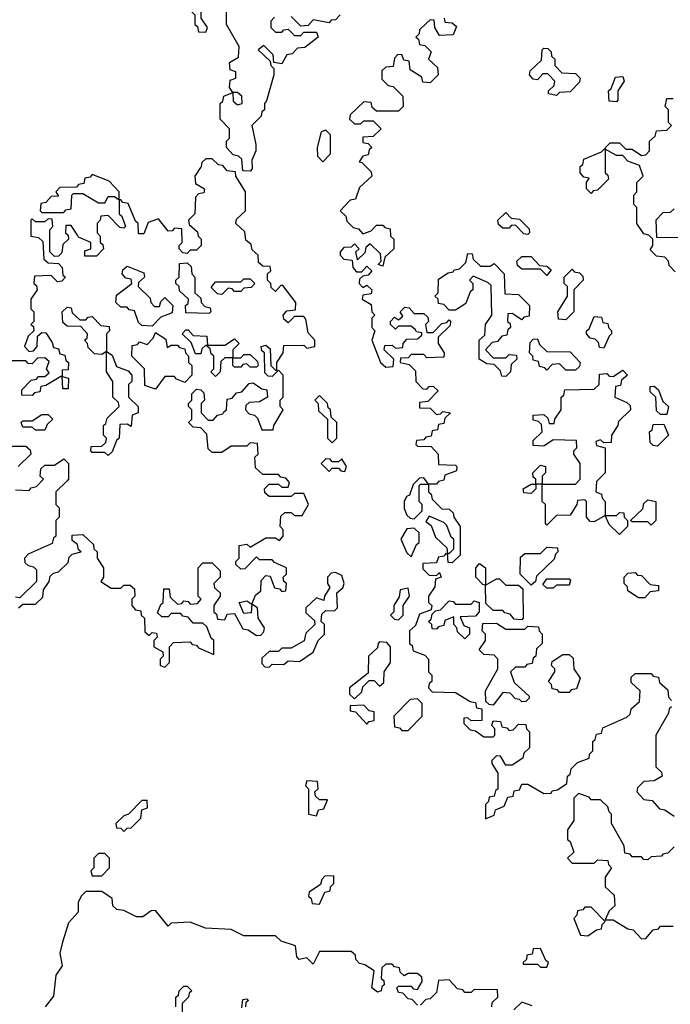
# Model space of a CAD drawing. Extents: x 2776963 to 2884430, y 684484 to 829250.
# Tile 117 of 256: x 2788645 to 2790706, y 784793 to 787910. Entities that reach past the tile are written whole.
import ezdxf

# ---------------------------------------------------------------- set-up
doc = ezdxf.new("R2010")
doc.units = 0

msp = doc.modelspace()

# ---------------------------------------------------------------- linework, layer by layer
at = {"layer": '0CON20XD'}
for points in [[(2789235, 787870), (2789240, 787885), (2789220, 787915), (2789220, 787965), (2789230, 787975), (2789228.3, 787998.3), (2789215, 788000), (2789185, 787980), (2789160, 787980), (2789171.7, 787951.7), (2789188.3, 787948.3), (2789190, 787935), (2789200, 787925), (2789200, 787895), (2789208.3, 787888.3), (2789211.7, 787871.7), (2789235, 787870)], [(2789451.7, 787918.3), (2789440, 787905), (2789440, 787885), (2789455, 787870), (2789475, 787870), (2789481.7, 787878.3), (2789495, 787880), (2789515, 787860), (2789535, 787860), (2789545, 787870), (2789585, 787870), (2789590, 787855), (2789548.3, 787821.7), (2789525, 787820), (2789508.3, 787801.7), (2789491.7, 787798.3), (2789475, 787770), (2789450, 787775), (2789448.3, 787798.3), (2789418.3, 787828.3), (2789400, 787815), (2789438.3, 787778.3), (2789440, 787765), (2789450, 787755), (2789450, 787735), (2789427, 787653), (2789420, 787645), (2789420, 787625), (2789411.7, 787618.3), (2789410, 787605), (2789380, 787575), (2789392.5, 787515), (2789392.5, 787495), (2789380, 787465), (2789381.7, 787438.3), (2789375, 787430), (2789351.7, 787431.7), (2789348.3, 787468.3), (2789338.3, 787478.3), (2789321.7, 787481.7), (2789300, 787505), (2789300, 787525), (2789310, 787535), (2789310, 787565), (2789280, 787595), (2789280, 787645), (2789288.3, 787651.7), (2789291.7, 787668.3), (2789320, 787680), (2789321.7, 787651.7), (2789335, 787640), (2789350, 787645), (2789348.3, 787668.3), (2789335, 787680), (2789320, 787680), (2789310, 787695), (2789311.7, 787718.3), (2789330, 787725), (2789330, 787745), (2789311.7, 787751.7), (2789310, 787775), (2789338.3, 787791.7), (2789340, 787825), (2789300, 787895), (2789300, 787945)], [(2789660, 787925), (2789645, 787910), (2789631.7, 787908.3), (2789625, 787900), (2789575, 787910), (2789558.3, 787891.7), (2789535, 787890), (2789505, 787920)], [(2789935, 787900), (2789911.7, 787878.3), (2789910, 787865), (2789900, 787855), (2789908.3, 787848.3), (2789911.7, 787831.7), (2789928.3, 787828.3), (2789948.3, 787808.3), (2789940, 787785), (2789968.3, 787758.3), (2789970, 787735), (2789945, 787710), (2789921.7, 787711.7), (2789918.3, 787728.3), (2789881.7, 787751.7), (2789878.3, 787778.3), (2789861.7, 787781.7), (2789855, 787800), (2789841.7, 787798.3), (2789831.7, 787788.3), (2789828.3, 787761.7), (2789805, 787760), (2789791.7, 787748.3), (2789791.7, 787721.7), (2789811.7, 787701.7), (2789828.3, 787698.3), (2789858.3, 787668.3), (2789860, 787635), (2789845, 787620), (2789775, 787620), (2789761.7, 787631.7), (2789758.3, 787648.3), (2789735, 787650), (2789691.7, 787608.3), (2789690, 787595), (2789705, 787580), (2789725, 787580), (2789735, 787590), (2789765, 787590), (2789790, 787565), (2789765, 787540), (2789731.7, 787538.3), (2789731.7, 787521.7), (2789748.3, 787518.3), (2789760, 787505), (2789751.7, 787498.3), (2789748.3, 787481.7), (2789731.7, 787478.3), (2789720, 787460), (2789728.3, 787458.3), (2789758.3, 787428.3), (2789760, 787415), (2789721.7, 787378.3), (2789708.3, 787341.7), (2789691.7, 787338.3), (2789660, 787305), (2789678.3, 787288.3), (2789681.7, 787271.7), (2789701.7, 787251.7), (2789718.3, 787248.3), (2789731.7, 787231.7), (2789758.3, 787241.7), (2789775, 787260), (2789795, 787260), (2789801.7, 787251.7), (2789818.3, 787248.3), (2789820, 787225), (2789830, 787215), (2789830, 787185), (2789801.7, 787158.3), (2789795, 787130), (2789780, 787135), (2789790, 787145), (2789788.3, 787168.3), (2789755, 787200), (2789741.7, 787188.3), (2789738.3, 787171.7), (2789715, 787150), (2789710, 787175), (2789720, 787185), (2789705, 787200), (2789695, 787190), (2789671.7, 787188.3), (2789660, 787175), (2789660, 787165), (2789671.7, 787151.7), (2789698.3, 787148.3), (2789700, 787125), (2789711.7, 787111.7), (2789728.3, 787111.7), (2789745, 787130), (2789760, 787115), (2789748.3, 787101.7), (2789731.7, 787098.3), (2789721.7, 787088.3), (2789720, 787075), (2789731.7, 787061.7), (2789745, 787070), (2789760, 787055), (2789758.3, 787041.7), (2789731.7, 787038.3), (2789730, 787025), (2789758.3, 787008.3), (2789760, 786985), (2789770, 786975), (2789760, 786965), (2789760, 786935), (2789770, 786925), (2789760, 786895), (2789787.5, 786825), (2789805, 786810), (2789828.3, 786811.7), (2789830, 786835), (2789800, 786865), (2789801.7, 786878.3), (2789825, 786880), (2789835, 786870), (2789858.3, 786871.7), (2789860, 786885), (2789871.7, 786898.3), (2789905, 786900), (2789918.3, 786911.7), (2789918.3, 786918.3), (2789901.7, 786921.7), (2789898.3, 786928.3), (2789885, 786940), (2789845, 786940), (2789835, 786930), (2789820, 786945), (2789820, 786955), (2789831.7, 786968.3), (2789845, 786960), (2789858.3, 786971.7), (2789850, 786985), (2789865, 787000), (2789878.3, 786998.3), (2789895, 786980), (2789925, 786980), (2789938.3, 786968.3), (2789940, 786955), (2789930, 786945), (2789935, 786920), (2789955, 786920), (2789981.7, 786948.3), (2789998.3, 786951.7), (2790005, 786960), (2790010, 786955), (2790008.3, 786941.7), (2789970, 786905), (2789970, 786885), (2789990, 786855), (2789988.3, 786841.7), (2789935, 786840), (2789925, 786850), (2789885, 786850), (2789875, 786840), (2789851.7, 786838.3), (2789850, 786825), (2789878.3, 786818.3), (2789898.3, 786798.3), (2789900, 786765), (2789921.7, 786741.7), (2789935, 786740), (2789941.7, 786748.3), (2789955, 786750), (2789970, 786735), (2789938.3, 786701.7), (2789911.7, 786698.3), (2789911.7, 786681.7), (2789945, 786680), (2789965, 786660), (2789978.3, 786661.7), (2789985, 786670), (2790010, 786665), (2789991.7, 786648.3), (2789988.3, 786631.7), (2789971.7, 786628.3), (2789968.3, 786611.7), (2789951.7, 786608.3), (2789948.3, 786591.7), (2789931.7, 786588.3), (2789925, 786580), (2789901.7, 786578.3), (2789900, 786565), (2789905, 786560), (2789948.3, 786558.3), (2789970, 786535), (2789971.7, 786501.7), (2790025, 786500), (2790030, 786495), (2790028.3, 786481.7), (2789991.7, 786468.3), (2789988.3, 786451.7), (2789971.7, 786448.3), (2789965, 786440), (2789940, 786440), (2789940, 786415), (2789948.3, 786408.3), (2789951.7, 786391.7), (2789981.7, 786361.7), (2790005, 786360), (2790018.3, 786348.3), (2790020, 786335), (2790040, 786305), (2790040, 786215), (2790015, 786190), (2790001.7, 786191.7), (2790000, 786220), (2789995, 786220), (2789988.3, 786211.7), (2789971.7, 786208.3), (2789965, 786190), (2789921.7, 786188.3), (2789921.7, 786171.7), (2789941.7, 786151.7), (2789965, 786150), (2789975, 786160), (2789980, 786145), (2789961.7, 786138.3), (2789960, 786115), (2789940, 786085), (2789940, 786065), (2789950, 786055), (2789948.3, 786041.7), (2789911.7, 786028.3), (2789898.3, 785991.7), (2789880, 785975), (2789880, 785935), (2789888.3, 785928.3), (2789891.7, 785911.7), (2789928.3, 785898.3), (2789940, 785885), (2789940, 785845), (2789950, 785835), (2789950, 785815), (2789941.7, 785808.3), (2789940, 785795), (2789951.7, 785781.7), (2790025, 785780), (2790071.7, 785751.7), (2790088.3, 785748.3), (2790091.7, 785731.7), (2790108.3, 785728.3), (2790108.3, 785691.7), (2790075, 785690), (2790065, 785700), (2790051.7, 785698.3), (2790051.7, 785681.7), (2790071.7, 785661.7), (2790088.3, 785658.3), (2790115, 785640), (2790145, 785640), (2790150, 785645), (2790150, 785665), (2790140, 785675), (2790145, 785690), (2790168.3, 785688.3), (2790171.7, 785671.7), (2790188.3, 785668.3), (2790195, 785660), (2790208.3, 785661.7), (2790225, 785680), (2790248.3, 785678.3), (2790250, 785665), (2790260, 785655), (2790260, 785605), (2790241.7, 785588.3), (2790238.3, 785571.7), (2790205, 785550), (2790185, 785550), (2790168.3, 785578.3), (2790155, 785580), (2790140, 785565), (2790140, 785555), (2790160, 785525), (2790160, 785475), (2790151.7, 785468.3), (2790148.3, 785451.7), (2790131.7, 785448.3), (2790130, 785435), (2790120, 785425), (2790120, 785380), (2790148.3, 785391.7), (2790151.7, 785408.3), (2790180, 785420), (2790191.7, 785448.3), (2790208.3, 785451.7), (2790211.7, 785468.3), (2790228.3, 785471.7), (2790235, 785490), (2790255, 785490), (2790305, 785460), (2790328.3, 785461.7), (2790331.7, 785468.3), (2790348.3, 785471.7), (2790378.3, 785491.7), (2790380, 785515), (2790388.3, 785521.7), (2790391.7, 785538.3), (2790411.7, 785558.3), (2790448.3, 785571.7), (2790450, 785585), (2790460, 785595), (2790460, 785625), (2790468.3, 785631.7), (2790471.7, 785648.3), (2790488.3, 785651.7), (2790491.7, 785668.3), (2790568.3, 785701.7), (2790578.3, 785711.7), (2790581.7, 785728.3), (2790608.3, 785751.7), (2790610, 785785), (2790581.7, 785811.7), (2790581.7, 785828.3), (2790595, 785840), (2790645, 785840), (2790651.7, 785831.7), (2790668.3, 785828.3), (2790671.7, 785811.7), (2790698.3, 785788.3), (2790700, 785765), (2790710, 785755)], [(2789990, 787915), (2789991.7, 787901.7), (2790015, 787900), (2790028.3, 787888.3), (2790018.3, 787861.7), (2789975, 787860), (2789960, 787885), (2789958.3, 787908.3), (2789945, 787910), (2789935, 787900)], [(2790345, 787670), (2790320, 787675), (2790320, 787685), (2790338.3, 787701.7), (2790340, 787715), (2790318.3, 787738.3), (2790301.7, 787738.3), (2790285, 787720), (2790271.7, 787721.7), (2790260, 787735), (2790261.7, 787748.3), (2790298.3, 787781.7), (2790300, 787815), (2790305, 787820), (2790318.3, 787818.3), (2790328.3, 787808.3), (2790330, 787795), (2790340, 787785), (2790340, 787765), (2790361.7, 787741.7), (2790405, 787740), (2790420, 787725), (2790418.3, 787711.7), (2790388.3, 787681.7), (2790355, 787680), (2790345, 787670)], [(2790535, 787650), (2790511.7, 787651.7), (2790510, 787685), (2790518.3, 787691.7), (2790531.7, 787728.3), (2790555, 787730), (2790560, 787715), (2790540, 787685), (2790540, 787655), (2790535, 787650)], [(2790721.7, 787111.7), (2790701.7, 787131.7), (2790700, 787145), (2790688.3, 787158.3), (2790661.7, 787161.7), (2790641.7, 787181.7), (2790650, 787195), (2790650, 787215), (2790638.3, 787228.3), (2790621.7, 787231.7), (2790600, 787265), (2790600, 787315), (2790590, 787325), (2790590, 787355), (2790600, 787365), (2790600, 787395), (2790620, 787415), (2790608.3, 787448.3), (2790571.7, 787461.7), (2790555, 787480), (2790535, 787480), (2790500, 787500), (2790500, 787425), (2790508.3, 787418.3), (2790510, 787405), (2790475, 787370), (2790461.7, 787368.3), (2790455, 787360), (2790440, 787375), (2790440, 787395), (2790448.3, 787408.3), (2790431.7, 787411.7), (2790420, 787425), (2790420, 787445), (2790428.3, 787451.7), (2790431.7, 787468.3), (2790488.3, 787491.7), (2790515, 787520), (2790545, 787520), (2790565, 787500), (2790585, 787500), (2790615, 787480), (2790628.3, 787481.7), (2790640, 787495), (2790640, 787525), (2790658.3, 787541.7), (2790661.7, 787558.3), (2790695, 787560), (2790710, 787575), (2790700, 787585), (2790700, 787625), (2790690, 787635), (2790695, 787660), (2790715, 787660)], [(2789605, 787460), (2789630, 787485), (2789630, 787545), (2789615, 787560), (2789600, 787555), (2789587.5, 787505), (2789588.3, 787478.3), (2789605, 787460)], [(2789105, 785860), (2789120, 785875), (2789120, 785925), (2789131.7, 785938.3), (2789185, 785940), (2789191.7, 785931.7), (2789205, 785930), (2789211.7, 785921.7), (2789260, 785900), (2789260, 785945), (2789251.7, 785951.7), (2789238.3, 785988.3), (2789225, 786000), (2789195, 786000), (2789178.3, 786018.3), (2789161.7, 786021.7), (2789155, 786030), (2789125, 786030), (2789115, 786020), (2789095, 786020), (2789081.7, 786031.7), (2789091.7, 786058.3), (2789100, 786065), (2789101.7, 786108.3), (2789118.3, 786108.3), (2789121.7, 786081.7), (2789145, 786060), (2789158.3, 786061.7), (2789165, 786070), (2789178.3, 786068.3), (2789185, 786060), (2789208.3, 786061.7), (2789220, 786075), (2789210, 786085), (2789210, 786175), (2789225, 786190), (2789255, 786190), (2789280, 786165), (2789280, 786145), (2789260, 786125), (2789261.7, 786111.7), (2789280, 786095), (2789280, 786085), (2789260, 786055), (2789260, 786035), (2789268.3, 786028.3), (2789271.7, 786011.7), (2789295, 786010), (2789301.7, 786028.3), (2789325, 786030), (2789351.7, 785981.7), (2789368.3, 785978.3), (2789395, 785960), (2789408.3, 785961.7), (2789418.3, 785971.7), (2789420, 785985), (2789400, 786015), (2789398.3, 786048.3), (2789380, 786060), (2789378.3, 786031.7), (2789355, 786030), (2789340, 786065), (2789365, 786070), (2789380, 786060), (2789391.7, 786088.3), (2789408.3, 786101.7), (2789410, 786135), (2789425, 786150), (2789438.3, 786148.3), (2789451.7, 786111.7), (2789468.3, 786108.3), (2789475, 786100), (2789488.3, 786101.7), (2789490, 786125), (2789481.7, 786131.7), (2789480, 786145), (2789490, 786155), (2789490, 786175), (2789451.7, 786191.7), (2789445, 786200), (2789405, 786200), (2789395, 786210), (2789358.3, 786171.7), (2789345, 786170), (2789330, 786185), (2789330, 786195), (2789340, 786205), (2789340, 786245), (2789365, 786250), (2789375, 786240), (2789425, 786270), (2789455, 786270), (2789468.3, 786261.7), (2789480, 786275), (2789480, 786295), (2789470, 786305), (2789471.7, 786338.3), (2789485, 786350), (2789505, 786350), (2789515, 786340), (2789540, 786340), (2789560, 786375), (2789545, 786410), (2789515, 786410), (2789505, 786400), (2789435, 786400), (2789421.7, 786411.7), (2789420, 786425), (2789435, 786440), (2789465, 786440), (2789475, 786430), (2789495, 786430), (2789500, 786445), (2789488.3, 786458.3), (2789471.7, 786461.7), (2789465, 786470), (2789415, 786470), (2789391.7, 786491.7), (2789390, 786525), (2789400, 786535), (2789398.3, 786568.3), (2789375, 786570), (2789365, 786560), (2789315, 786560), (2789285, 786540), (2789255, 786540), (2789241.7, 786551.7), (2789238.3, 786598.3), (2789218.3, 786618.3), (2789195, 786620), (2789180, 786635), (2789190, 786645), (2789190, 786675), (2789180, 786685), (2789180, 786695), (2789190, 786705), (2789190, 786725), (2789205, 786740), (2789218.3, 786738.3), (2789228.3, 786728.3), (2789230, 786705), (2789220, 786695), (2789220, 786665), (2789241.7, 786641.7), (2789258.3, 786641.7), (2789271.7, 786658.3), (2789288.3, 786661.7), (2789291.7, 786668.3), (2789300, 786675), (2789301.7, 786708.3), (2789318.3, 786711.7), (2789331.7, 786728.3), (2789348.3, 786731.7), (2789371.7, 786758.3), (2789385, 786760), (2789411.7, 786741.7), (2789428.3, 786738.3), (2789430, 786715), (2789405, 786700), (2789371.7, 786698.3), (2789361.7, 786688.3), (2789360, 786675), (2789371.7, 786661.7), (2789388.3, 786658.3), (2789398.3, 786648.3), (2789411.7, 786611.7), (2789448.3, 786611.7), (2789450, 786625), (2789480, 786675), (2789470, 786685), (2789470, 786705), (2789480, 786715), (2789480, 786785), (2789465, 786800), (2789445, 786780), (2789431.7, 786781.7), (2789421.7, 786791.7), (2789420, 786855), (2789411.7, 786861.7), (2789410, 786875), (2789425, 786880), (2789438.3, 786868.3), (2789440, 786815), (2789455, 786800), (2789460, 786800), (2789460, 786825), (2789480, 786855), (2789481.7, 786878.3), (2789545, 786880), (2789555, 786870), (2789580, 786875), (2789580, 786895), (2789558.3, 786918.3), (2789551.7, 786961.7), (2789545, 786970), (2789515, 786970), (2789495, 786950), (2789481.7, 786961.7), (2789480, 786975), (2789491.7, 786988.3), (2789518.3, 786991.7), (2789520, 787015), (2789478.3, 787068.3), (2789471.7, 787068.3), (2789455, 787050), (2789441.7, 787061.7), (2789440, 787075), (2789430, 787085), (2789430, 787105), (2789440, 787115), (2789438.3, 787128.3), (2789415, 787130), (2789401.7, 787141.7), (2789400, 787165), (2789381.7, 787181.7), (2789378.3, 787198.3), (2789361.7, 787211.7), (2789358.3, 787238.3), (2789330, 787265), (2789331.7, 787278.3), (2789360, 787305), (2789360, 787365), (2789330, 787415), (2789328.3, 787428.3), (2789301.7, 787431.7), (2789288.3, 787448.3), (2789275, 787450), (2789255, 787470), (2789235, 787470), (2789221.7, 787458.3), (2789220, 787445), (2789200, 787415), (2789201.7, 787391.7), (2789230, 787375), (2789228.3, 787361.7), (2789211.7, 787358.3), (2789201.7, 787348.3), (2789200, 787295), (2789180, 787275), (2789181.7, 787261.7), (2789208.3, 787238.3), (2789210, 787225), (2789220, 787215), (2789220, 787195), (2789205, 787180), (2789185, 787180), (2789175, 787170), (2789161.7, 787171.7), (2789150, 787185), (2789150, 787195), (2789160, 787205), (2789158.3, 787248.3), (2789135, 787250), (2789128.3, 787241.7), (2789115, 787240), (2789085, 787280), (2789051.7, 787268.3), (2789038.3, 787231.7), (2789021.7, 787231.7), (2789020, 787265), (2789011.7, 787271.7), (2788988.3, 787328.3), (2788971.7, 787331.7), (2788965, 787340), (2788960, 787340), (2788960, 787295), (2788968.3, 787288.3), (2788980, 787255), (2788975, 787250), (2788961.7, 787251.7), (2788925, 787290), (2788901.7, 787288.3), (2788900, 787275), (2788890, 787265), (2788890, 787235), (2788900, 787225), (2788900, 787205), (2788908.3, 787198.3), (2788910, 787185), (2788888.3, 787161.7), (2788851.7, 787161.7), (2788851.7, 787178.3), (2788870, 787185), (2788870, 787205), (2788831.7, 787221.7), (2788828.3, 787228.3), (2788808.3, 787258.3), (2788791.7, 787258.3), (2788790, 787235), (2788798.3, 787228.3), (2788800, 787215), (2788781.7, 787198.3), (2788778.3, 787171.7), (2788768.3, 787161.7), (2788755, 787160), (2788740, 787175), (2788740, 787245), (2788750, 787255), (2788748.3, 787278.3), (2788735, 787280), (2788725, 787270), (2788695, 787270), (2788685, 787280), (2788680, 787275), (2788680, 787225), (2788705, 787220), (2788718.3, 787208.3), (2788721.7, 787151.7), (2788735, 787140), (2788768.3, 787138.3), (2788780, 787125), (2788781.7, 787101.7), (2788790, 787095), (2788778.3, 787081.7), (2788765, 787080), (2788745, 787100), (2788691.7, 787098.3), (2788690, 787075), (2788698.3, 787068.3), (2788700, 787055), (2788680, 787025), (2788680, 786995), (2788690, 786985), (2788690, 786955), (2788680, 786945), (2788688.3, 786938.3), (2788690, 786925), (2788671.7, 786908.3), (2788660, 786875), (2788675, 786860), (2788688.3, 786861.7), (2788700, 786875), (2788701.7, 786908.3), (2788715, 786920), (2788728.3, 786918.3), (2788748.3, 786888.3), (2788751.7, 786871.7), (2788768.3, 786868.3), (2788771.7, 786851.7), (2788788.3, 786848.3), (2788791.7, 786831.7), (2788800, 786825), (2788798.3, 786801.7), (2788780, 786800), (2788780, 786780), (2788800, 786775), (2788798.3, 786741.7), (2788781.7, 786741.7), (2788780, 786780), (2788775, 786780), (2788728.3, 786751.7), (2788711.7, 786748.3), (2788708.3, 786731.7), (2788691.7, 786728.3), (2788685, 786720), (2788651.7, 786721.7), (2788651.7, 786738.3), (2788681.7, 786768.3), (2788698.3, 786771.7), (2788705, 786780), (2788725, 786780), (2788738.3, 786791.7), (2788730, 786805), (2788738.3, 786828.3), (2788725, 786840), (2788701.7, 786838.3), (2788685, 786820), (2788671.7, 786821.7), (2788665, 786830), (2788615, 786830)], [(2788785, 787300), (2788791.7, 787308.3), (2788808.3, 787311.7), (2788810, 787355), (2788815, 787360), (2788845, 787360), (2788895, 787330), (2788915, 787330), (2788925, 787350), (2788945, 787350), (2788960, 787340), (2788960, 787365), (2788928.3, 787398.3), (2788875, 787420), (2788868.3, 787411.7), (2788851.7, 787408.3), (2788848.3, 787391.7), (2788831.7, 787388.3), (2788825, 787380), (2788771.7, 787378.3), (2788760, 787365), (2788768.3, 787351.7), (2788745, 787350), (2788728.3, 787331.7), (2788711.7, 787328.3), (2788710, 787305), (2788715, 787300), (2788785, 787300)], [(2790255, 787230), (2790241.7, 787231.7), (2790215, 787260), (2790201.7, 787258.3), (2790195, 787250), (2790175, 787250), (2790161.7, 787261.7), (2790160, 787275), (2790185, 787300), (2790201.7, 787281.7), (2790228.3, 787278.3), (2790258.3, 787248.3), (2790260, 787235), (2790255, 787230)], [(2790718.3, 787311.7), (2790705, 787300), (2790681.7, 787298.3), (2790660, 787275), (2790661.7, 787221.7), (2790745, 787220)], [(2790185, 786780), (2790171.7, 786781.7), (2790168.3, 786798.3), (2790148.3, 786818.3), (2790125, 786820), (2790100, 786835), (2790100, 786895), (2790118.3, 786911.7), (2790120, 786945), (2790140, 786975), (2790138.3, 787068.3), (2790128.3, 787078.3), (2790081.7, 787098.3), (2790070, 787085), (2790080, 787075), (2790080, 787055), (2790071.7, 787048.3), (2790058.3, 787011.7), (2790025, 786990), (2790005, 786990), (2789988.3, 787008.3), (2789971.7, 787011.7), (2789970, 787025), (2789960, 787035), (2789970, 787045), (2789971.7, 787088.3), (2790001.7, 787108.3), (2790018.3, 787111.7), (2790021.7, 787118.3), (2790038.3, 787121.7), (2790058.3, 787141.7), (2790065, 787170), (2790078.3, 787168.3), (2790081.7, 787151.7), (2790105, 787130), (2790135, 787130), (2790148.3, 787138.3), (2790180, 787105), (2790181.7, 787041.7), (2790225, 787040), (2790260, 787005), (2790258.3, 786971.7), (2790241.7, 786968.3), (2790235, 786960), (2790205, 786980), (2790191.7, 786978.3), (2790190, 786955), (2790198.3, 786948.3), (2790200, 786935), (2790191.7, 786928.3), (2790188.3, 786911.7), (2790171.7, 786908.3), (2790158.3, 786891.7), (2790141.7, 786888.3), (2790120, 786865), (2790145, 786840), (2790185, 786840), (2790195, 786850), (2790218.3, 786848.3), (2790220, 786835), (2790201.7, 786818.3), (2790200, 786795), (2790185, 786780)], [(2790315, 787100), (2790295, 787120), (2790235, 787120), (2790221.7, 787131.7), (2790220, 787145), (2790235, 787160), (2790265, 787160), (2790291.7, 787131.7), (2790315, 787130), (2790328.3, 787118.3), (2790315, 787100)], [(2789065, 786940), (2789031.7, 786941.7), (2789021.7, 786951.7), (2789008.3, 786988.3), (2788991.7, 786991.7), (2788985, 787000), (2788965, 787000), (2788950, 787015), (2788951.7, 787038.3), (2789000, 787075), (2788998.3, 787088.3), (2788981.7, 787091.7), (2788970, 787105), (2788971.7, 787118.3), (2788985, 787130), (2789038.3, 787108.3), (2789040, 787095), (2789021.7, 787078.3), (2789020, 787065), (2789058.3, 787028.3), (2789060, 787015), (2789071.7, 787001.7), (2789088.3, 787001.7), (2789091.7, 787018.3), (2789105, 787030), (2789130, 787005), (2789128.3, 786981.7), (2789091.7, 786968.3), (2789065, 786940)], [(2789245, 786980), (2789171.7, 786981.7), (2789170, 787005), (2789178.3, 787011.7), (2789180, 787025), (2789151.7, 787051.7), (2789150, 787065), (2789140, 787075), (2789140, 787085), (2789150, 787095), (2789151.7, 787138.3), (2789175, 787140), (2789188.3, 787128.3), (2789190, 787105), (2789200, 787095), (2789200, 787045), (2789218.3, 787028.3), (2789220, 787015), (2789231.7, 787001.7), (2789248.3, 786998.3), (2789250, 786985), (2789245, 786980)], [(2790375, 786960), (2790351.7, 786961.7), (2790350, 786985), (2790380, 787035), (2790380, 787065), (2790370, 787075), (2790370, 787095), (2790395, 787120), (2790401.7, 787111.7), (2790418.3, 787108.3), (2790428.3, 787098.3), (2790430, 787085), (2790400, 787055), (2790400, 786985), (2790375, 786960)], [(2789285, 787040), (2789271.7, 787041.7), (2789251.7, 787061.7), (2789265, 787080), (2789345, 787080), (2789355, 787090), (2789375, 787090), (2789390, 787075), (2789378.3, 787061.7), (2789355, 787060), (2789345, 787050), (2789325, 787050), (2789318.3, 787058.3), (2789305, 787060), (2789285, 787040)], [(2788925, 786530), (2788915, 786540), (2788875, 786540), (2788870, 786545), (2788871.7, 786558.3), (2788905, 786560), (2788918.3, 786571.7), (2788920, 786585), (2788910, 786595), (2788910, 786625), (2788918.3, 786631.7), (2788921.7, 786648.3), (2788960, 786685), (2788958.3, 786698.3), (2788940, 786715), (2788940, 786765), (2788920, 786795), (2788920, 786860), (2788905, 786850), (2788881.7, 786851.7), (2788861.7, 786871.7), (2788860, 786885), (2788850, 786895), (2788858.3, 786901.7), (2788860, 786915), (2788838.3, 786938.3), (2788795, 786940), (2788781.7, 786951.7), (2788780, 786985), (2788795, 787000), (2788808.3, 786998.3), (2788811.7, 786981.7), (2788835, 786960), (2788855, 786960), (2788861.7, 786968.3), (2788875, 786970), (2788901.7, 786941.7), (2788928.3, 786938.3), (2788930, 786925), (2788920, 786915), (2788920, 786860), (2788938.3, 786848.3), (2788951.7, 786811.7), (2788988.3, 786798.3), (2789000, 786785), (2789000, 786765), (2788990, 786755), (2788990, 786715), (2789020, 786685), (2789020, 786665), (2789001.7, 786658.3), (2788998.3, 786621.7), (2788985, 786630), (2788961.7, 786628.3), (2788960, 786585), (2788951.7, 786578.3), (2788938.3, 786541.7), (2788925, 786530)], [(2790495, 786870), (2790481.7, 786871.7), (2790478.3, 786888.3), (2790468.3, 786898.3), (2790451.7, 786901.7), (2790440, 786915), (2790440, 786925), (2790448.3, 786931.7), (2790465, 786970), (2790488.3, 786968.3), (2790491.7, 786951.7), (2790508.3, 786948.3), (2790510, 786935), (2790520, 786925), (2790520, 786915), (2790511.7, 786908.3), (2790495, 786870)], [(2789265, 786780), (2789250, 786795), (2789260, 786805), (2789260, 786845), (2789251.7, 786851.7), (2789248.3, 786868.3), (2789235, 786880), (2789221.7, 786868.3), (2789218.3, 786851.7), (2789201.7, 786851.7), (2789188.3, 786888.3), (2789160, 786915), (2789171.7, 786928.3), (2789178.3, 786928.3), (2789195, 786910), (2789238.3, 786908.3), (2789240, 786880), (2789295, 786880), (2789325, 786900), (2789340, 786885), (2789320, 786865), (2789320, 786840), (2789345, 786840), (2789355, 786850), (2789375, 786850), (2789398.3, 786828.3), (2789400, 786815), (2789395, 786810), (2789375, 786810), (2789365, 786820), (2789351.7, 786818.3), (2789345, 786810), (2789325, 786810), (2789320, 786815), (2789320, 786840), (2789295, 786840), (2789281.7, 786828.3), (2789280, 786795), (2789265, 786780)], [(2789075, 786740), (2789041.7, 786751.7), (2789040, 786805), (2789000, 786845), (2789001.7, 786878.3), (2789018.3, 786881.7), (2789025, 786890), (2789048.3, 786881.7), (2789068.3, 786901.7), (2789075, 786920), (2789108.3, 786898.3), (2789111.7, 786871.7), (2789125, 786880), (2789145, 786880), (2789151.7, 786871.7), (2789168.3, 786868.3), (2789170, 786855), (2789180, 786845), (2789180, 786825), (2789190, 786815), (2789190, 786785), (2789168.3, 786761.7), (2789141.7, 786771.7), (2789135, 786780), (2789105, 786780), (2789075, 786740)], [(2790405, 786800), (2790375, 786800), (2790355, 786820), (2790331.7, 786818.3), (2790315, 786800), (2790308.3, 786808.3), (2790291.7, 786811.7), (2790288.3, 786828.3), (2790271.7, 786831.7), (2790270, 786845), (2790260, 786855), (2790261.7, 786888.3), (2790271.7, 786898.3), (2790285, 786900), (2790291.7, 786881.7), (2790315, 786860), (2790388.3, 786858.3), (2790420, 786825), (2790418.3, 786811.7), (2790405, 786800)], [(2790545, 786280), (2790511.7, 786311.7), (2790500, 786340), (2790465, 786320), (2790451.7, 786321.7), (2790440, 786335), (2790440, 786385), (2790435, 786390), (2790411.7, 786388.3), (2790410, 786375), (2790388.3, 786341.7), (2790345, 786340), (2790315, 786310), (2790310, 786315), (2790310, 786375), (2790300, 786385), (2790300, 786440), (2790280, 786440), (2790280, 786425), (2790265, 786410), (2790241.7, 786411.7), (2790240, 786425), (2790265, 786440), (2790280, 786440), (2790280, 786455), (2790271.7, 786461.7), (2790270, 786475), (2790295, 786500), (2790310, 786495), (2790310, 786475), (2790300, 786465), (2790300, 786440), (2790405, 786440), (2790420, 786455), (2790420, 786505), (2790400, 786535), (2790400, 786545), (2790410, 786555), (2790408.3, 786578.3), (2790335, 786580), (2790305, 786560), (2790271.7, 786561.7), (2790271.7, 786578.3), (2790300, 786605), (2790298.3, 786628.3), (2790288.3, 786638.3), (2790271.7, 786641.7), (2790271.7, 786658.3), (2790305, 786660), (2790318.3, 786648.3), (2790321.7, 786631.7), (2790338.3, 786631.7), (2790340, 786645), (2790360, 786675), (2790360, 786715), (2790368.3, 786721.7), (2790371.7, 786738.3), (2790465, 786740), (2790480, 786755), (2790481.7, 786788.3), (2790505, 786790), (2790511.7, 786781.7), (2790525, 786780), (2790555, 786800), (2790570, 786785), (2790551.7, 786768.3), (2790548.3, 786751.7), (2790531.7, 786748.3), (2790530, 786715), (2790568.3, 786698.3), (2790578.3, 786688.3), (2790580, 786675), (2790541.7, 786638.3), (2790540, 786625), (2790520, 786595), (2790518.3, 786571.7), (2790495, 786570), (2790485, 786580), (2790470, 786575), (2790471.7, 786561.7), (2790500, 786555), (2790500, 786475), (2790471.7, 786448.3), (2790470, 786415), (2790488.3, 786408.3), (2790490, 786395), (2790500, 786385), (2790500, 786340), (2790535, 786340), (2790545, 786350), (2790558.3, 786348.3), (2790560, 786335), (2790570, 786325), (2790570, 786305), (2790545, 786280)], [(2790695, 786660), (2790675, 786660), (2790661.7, 786671.7), (2790660, 786715), (2790641.7, 786731.7), (2790641.7, 786748.3), (2790655, 786750), (2790668.3, 786738.3), (2790681.7, 786701.7), (2790700, 786685), (2790695, 786660)], [(2789635, 786570), (2789650, 786585), (2789650, 786635), (2789631.7, 786651.7), (2789630, 786675), (2789621.7, 786681.7), (2789620, 786695), (2789595, 786720), (2789580, 786705), (2789590, 786695), (2789591.7, 786671.7), (2789620, 786645), (2789620, 786585), (2789635, 786570)], [(2788725, 786610), (2788695, 786610), (2788685, 786620), (2788655, 786620), (2788650, 786635), (2788655, 786640), (2788685, 786640), (2788715, 786660), (2788735, 786660), (2788750, 786645), (2788731.7, 786628.3), (2788725, 786610)], [(2790665, 786560), (2790651.7, 786561.7), (2790641.7, 786571.7), (2790640, 786605), (2790648.3, 786611.7), (2790651.7, 786628.3), (2790685, 786630), (2790700, 786595), (2790665, 786560)], [(2788555, 786560), (2788665, 786560), (2788678.3, 786548.3), (2788680, 786535), (2788640, 786495)], [(2788631.7, 786421.7), (2788675, 786420), (2788681.7, 786428.3), (2788698.3, 786431.7), (2788720, 786455), (2788710, 786465), (2788711.7, 786488.3), (2788725, 786500), (2788755, 786500), (2788785, 786520), (2788800, 786505), (2788800, 786455), (2788795, 786450), (2788760, 786415), (2788760, 786375), (2788770, 786365), (2788770, 786335), (2788760, 786325), (2788760, 786275), (2788751.7, 786268.3), (2788748.3, 786251.7), (2788671.7, 786218.3), (2788660, 786205), (2788661.7, 786191.7), (2788671.7, 786181.7), (2788688.3, 786178.3), (2788698.3, 786168.3), (2788698.3, 786131.7), (2788645, 786080), (2788631.7, 786081.7)], [(2789675, 786480), (2789680, 786495), (2789665, 786520), (2789655, 786510), (2789635, 786510), (2789628.3, 786518.3), (2789615, 786520), (2789600, 786505), (2789625, 786480), (2789635, 786490), (2789655, 786490), (2789661.7, 786481.7), (2789675, 786480)], [(2789895, 786330), (2789920, 786355), (2789920, 786375), (2789910, 786385), (2789910, 786435), (2789915, 786440), (2789940, 786440), (2789925, 786460), (2789911.7, 786458.3), (2789891.7, 786438.3), (2789880, 786405), (2789870, 786400), (2789862.5, 786385), (2789862.5, 786362.5), (2789871.7, 786341.7), (2789881.7, 786331.7), (2789895, 786330)], [(2790645, 786310), (2790635, 786320), (2790585, 786320), (2790580, 786325), (2790618.3, 786361.7), (2790621.7, 786378.3), (2790635, 786390), (2790660, 786385), (2790660, 786325), (2790645, 786310)], [(2790005, 786220), (2790020, 786235), (2790020, 786265), (2790011.7, 786271.7), (2789998.3, 786308.3), (2789988.3, 786318.3), (2789941.7, 786338.3), (2789931.7, 786321.7), (2789948.3, 786308.3), (2789961.7, 786271.7), (2789998.3, 786238.3), (2790000, 786220), (2790005, 786220)], [(2788641.7, 786048.3), (2788655, 786060), (2788695, 786060), (2788718.3, 786081.7), (2788720, 786105), (2788738.3, 786131.7), (2788741.7, 786148.3), (2788751.7, 786158.3), (2788768.3, 786161.7), (2788798.3, 786191.7), (2788801.7, 786208.3), (2788811.7, 786218.3), (2788840, 786225), (2788831.7, 786231.7), (2788828.3, 786248.3), (2788811.7, 786261.7), (2788811.7, 786278.3), (2788845, 786280), (2788878.3, 786248.3), (2788880, 786235), (2788890, 786225), (2788890, 786205), (2788910, 786175), (2788910, 786145), (2788901.7, 786131.7), (2788935, 786110), (2788965, 786110), (2788975, 786120), (2788995, 786120), (2789008.3, 786108.3), (2789010, 786085), (2789000, 786075), (2789000, 786055), (2789011.7, 786041.7), (2789028.3, 786038.3), (2789030, 786025), (2789040, 786015), (2789041.7, 785971.7), (2789055, 785960), (2789065, 785970), (2789078.3, 785968.3), (2789080, 785955), (2789070, 785945), (2789070, 785925), (2789098.3, 785908.3), (2789100, 785895), (2789090, 785885), (2789090, 785865), (2789105, 785860)], [(2789885, 786210), (2789901.7, 786248.3), (2789910, 786255), (2789910, 786285), (2789895, 786300), (2789871.7, 786298.3), (2789852.5, 786265), (2789871.7, 786221.7), (2789885, 786210)], [(2790265, 786120), (2790230, 786155), (2790231.7, 786208.3), (2790245, 786220), (2790295, 786220), (2790315, 786240), (2790348.3, 786238.3), (2790350, 786225), (2790341.7, 786218.3), (2790338.3, 786201.7), (2790281.7, 786148.3), (2790278.3, 786131.7), (2790265, 786120)], [(2790235, 786010), (2790211.7, 786011.7), (2790198.3, 786028.3), (2790181.7, 786031.7), (2790175, 786040), (2790145, 786040), (2790121.7, 786061.7), (2790120, 786120), (2790111.7, 786121.7), (2790090, 786145), (2790090, 786175), (2790101.7, 786188.3), (2790120, 786175), (2790120, 786120), (2790155, 786140), (2790165, 786140), (2790185, 786120), (2790225, 786120), (2790238.3, 786108.3), (2790240, 786015), (2790235, 786010)], [(2789435, 785860), (2789445, 785870), (2789481.7, 785868.3), (2789495, 785880), (2789531.7, 785878.3), (2789575, 785907.5), (2789590, 785945), (2789610, 785965), (2789610, 785995), (2789600, 786005), (2789601.7, 786028.3), (2789615, 786040), (2789641.7, 786038.3), (2789651.7, 786048.3), (2789650, 786095), (2789668.3, 786111.7), (2789673.3, 786125), (2789665, 786150), (2789645, 786160), (2789631.7, 786158.3), (2789620, 786145), (2789620, 786125), (2789627.5, 786112.5), (2789610, 786085), (2789608.3, 786071.7), (2789585, 786080), (2789551.7, 786048.3), (2789551.7, 786031.7), (2789578.3, 786008.3), (2789580, 785995), (2789551.7, 785968.3), (2789546.4, 785943.6), (2789505, 785920), (2789475, 785920), (2789465, 785910), (2789435, 785910), (2789411.7, 785888.3), (2789411.7, 785871.7), (2789421.7, 785861.7), (2789435, 785860)], [(2790625, 786080), (2790605, 786080), (2790571.7, 786101.7), (2790570, 786115), (2790560, 786125), (2790560, 786145), (2790571.7, 786158.3), (2790595, 786160), (2790601.7, 786151.7), (2790615, 786150), (2790641.7, 786121.7), (2790668.3, 786118.3), (2790668.3, 786101.7), (2790641.7, 786098.3), (2790625, 786080)], [(2790335, 786110), (2790315, 786110), (2790301.7, 786121.7), (2790315, 786140), (2790385, 786140), (2790390, 786135), (2790385, 786120), (2790345, 786120), (2790335, 786110)], [(2789845, 786010), (2789860, 786025), (2789860, 786055), (2789880, 786085), (2789875, 786110), (2789850, 786105), (2789847.5, 786082.5), (2789830, 786055), (2789830, 786035), (2789820, 786025), (2789831.7, 786011.7), (2789845, 786010)], [(2790055, 785950), (2790031.7, 785971.7), (2790030, 785985), (2790020, 785995), (2790020, 786020), (2789991.7, 786008.3), (2789988.3, 785991.7), (2789971.7, 785988.3), (2789965, 785980), (2789951.7, 785981.7), (2789950, 785995), (2789940, 786005), (2789948.3, 786011.7), (2789951.7, 786028.3), (2789961.7, 786038.3), (2789978.3, 786041.7), (2790005, 786070), (2790018.3, 786068.3), (2790025, 786060), (2790075, 786060), (2790085, 786070), (2790100, 786065), (2790100, 786035), (2790088.3, 786021.7), (2790040, 786020), (2790051.7, 785991.7), (2790070, 785985), (2790070, 785965), (2790055, 785950)], [(2790145, 785740), (2790131.7, 785741.7), (2790121.7, 785751.7), (2790120, 785785), (2790160, 785855), (2790160, 785885), (2790148.3, 785898.3), (2790115, 785900), (2790100, 785915), (2790120, 785945), (2790120, 785965), (2790110, 785975), (2790111.7, 785998.3), (2790155, 786000), (2790185, 785980), (2790245, 785980), (2790255, 785990), (2790288.3, 785988.3), (2790290, 785975), (2790300, 785965), (2790300, 785935), (2790281.7, 785918.3), (2790280, 785895), (2790271.7, 785888.3), (2790268.3, 785871.7), (2790251.7, 785868.3), (2790245, 785860), (2790215, 785860), (2790200, 785845), (2790211.7, 785811.7), (2790258.3, 785768.3), (2790258.3, 785761.7), (2790248.3, 785751.7), (2790235, 785750), (2790228.3, 785758.3), (2790215, 785760), (2790198.3, 785778.3), (2790175, 785780), (2790145, 785740)], [(2789705, 785760), (2789728.3, 785781.7), (2789731.7, 785798.3), (2789751.7, 785818.3), (2789768.3, 785818.3), (2789785, 785800), (2789798.3, 785811.7), (2789800, 785845), (2789820, 785875), (2789820, 785925), (2789808.3, 785938.3), (2789785, 785940), (2789780, 785935), (2789778.3, 785921.7), (2789750, 785895), (2789748.3, 785841.7), (2789690, 785795), (2789690, 785775), (2789705, 785760)], [(2790385, 785780), (2790355, 785780), (2790348.3, 785788.3), (2790331.7, 785791.7), (2790330, 785805), (2790320, 785815), (2790340, 785845), (2790340, 785855), (2790330, 785865), (2790331.7, 785878.3), (2790365, 785900), (2790385, 785900), (2790398.3, 785888.3), (2790400, 785855), (2790420, 785825), (2790408.3, 785791.7), (2790391.7, 785788.3), (2790385, 785780)], [(2789875, 785660), (2789920, 785705), (2789920, 785745), (2789905, 785760), (2789881.7, 785758.3), (2789830, 785705), (2789831.7, 785671.7), (2789848.3, 785668.3), (2789855, 785660), (2789875, 785660)], [(2789745, 785680), (2789751.7, 785688.3), (2789768.3, 785691.7), (2789768.3, 785718.3), (2789751.7, 785721.7), (2789735, 785740), (2789691.7, 785738.3), (2789691.7, 785721.7), (2789708.3, 785718.3), (2789745, 785680)], [(2790710, 785735), (2790701.7, 785728.3), (2790700, 785715), (2790660, 785645), (2790660, 785545), (2790678.3, 785528.3), (2790680, 785515), (2790655, 785500), (2790621.7, 785498.3), (2790601.7, 785478.3), (2790600, 785465), (2790621.7, 785441.7), (2790648.3, 785438.3), (2790671.7, 785411.7), (2790688.3, 785408.3), (2790718.3, 785388.3)], [(2789585, 785390), (2789591.7, 785408.3), (2789608.3, 785411.7), (2789620, 785440), (2789595, 785440), (2789581.7, 785451.7), (2789580, 785465), (2789590, 785475), (2789588.3, 785498.3), (2789555, 785500), (2789550, 785485), (2789560, 785475), (2789560, 785395), (2789585, 785390)], [(2790718.3, 785291.7), (2790698.3, 785271.7), (2790681.7, 785268.3), (2790678.3, 785261.7), (2790645, 785260), (2790635, 785250), (2790621.7, 785251.7), (2790615, 785260), (2790585, 785260), (2790578.3, 785268.3), (2790561.7, 785271.7), (2790560, 785295), (2790520, 785365), (2790520, 785395), (2790511.7, 785401.7), (2790508.3, 785418.3), (2790485, 785440), (2790455, 785440), (2790448.3, 785448.3), (2790415, 785460), (2790400, 785445), (2790400, 785375), (2790380, 785345), (2790380, 785315), (2790388.3, 785308.3), (2790400, 785275), (2790380, 785255), (2790395, 785240), (2790465, 785240), (2790475, 785250), (2790508.3, 785248.3), (2790510, 785235), (2790520, 785225), (2790500, 785195), (2790500, 785165), (2790528.3, 785138.3), (2790530, 785105), (2790511.7, 785088.3), (2790500, 785060), (2790525, 785060), (2790571.7, 785031.7), (2790588.3, 785028.3), (2790615, 785000), (2790628.3, 785001.7), (2790651.7, 785028.3), (2790668.3, 785031.7), (2790675, 785040), (2790715, 785040)], [(2788975, 785340), (2788985, 785350), (2788998.3, 785351.7), (2789028.3, 785381.7), (2789031.7, 785408.3), (2789050, 785415), (2789048.3, 785438.3), (2789031.7, 785438.3), (2788990, 785395), (2788975, 785390), (2788950, 785365), (2788951.7, 785351.7), (2788965, 785350), (2788975, 785340)], [(2788905, 785200), (2788930, 785225), (2788930, 785255), (2788915, 785270), (2788895, 785270), (2788880, 785255), (2788880, 785225), (2788870, 785215), (2788875, 785200), (2788905, 785200)], [(2789595, 785110), (2789611.7, 785148.3), (2789628.3, 785151.7), (2789630, 785165), (2789640, 785175), (2789640, 785200), (2789611.7, 785198.3), (2789601.7, 785188.3), (2789598.3, 785171.7), (2789561.7, 785148.3), (2789560, 785135), (2789568.3, 785128.3), (2789571.7, 785111.7), (2789595, 785110)], [(2789905, 784790), (2789888.3, 784808.3), (2789875, 784810), (2789858.3, 784828.3), (2789845, 784830), (2789840, 784845), (2789845, 784850), (2789885, 784850), (2789891.7, 784841.7), (2789905, 784840), (2789920, 784865), (2789918.3, 784878.3), (2789905, 784890), (2789875, 784890), (2789863, 784883), (2789850, 784895), (2789848.3, 784908.3), (2789831.7, 784911.7), (2789825, 784920), (2789805, 784920), (2789791.7, 784908.3), (2789790, 784875), (2789798.3, 784868.3), (2789800, 784855), (2789791.7, 784848.3), (2789790, 784835), (2789778.3, 784831.7), (2789760, 784845), (2789768.3, 784898.3), (2789738.3, 784918.3), (2789721.7, 784921.7), (2789710, 784935), (2789708.3, 784948.3), (2789695, 784960), (2789595, 784960), (2789575, 784920), (2789555, 784940), (2789530, 784935), (2789523, 784943), (2789518.3, 784978.3), (2789473, 784993), (2789455, 785010), (2789355, 785010), (2789315, 785030), (2789233.6, 785033.6), (2789185, 785052.5), (2789125, 785050), (2789115, 785040), (2789075, 785090), (2789061.7, 785088.3), (2789035, 785070), (2789015, 785070), (2788975, 785090), (2788953, 785093), (2788940, 785105), (2788938.3, 785128.3), (2788905, 785150), (2788855, 785150), (2788840, 785135), (2788830, 785115), (2788830, 785085), (2788799.3, 785050.7), (2788780.5, 784989.5), (2788772, 784955), (2788780, 784915), (2788760, 784885), (2788751.7, 784818.3), (2788726.2, 784785)], [(2790445, 785010), (2790471.7, 785028.3), (2790488.3, 785031.7), (2790490, 785045), (2790500, 785055), (2790455, 785100), (2790435, 785100), (2790428.3, 785091.7), (2790411.7, 785088.3), (2790410, 785075), (2790400, 785065), (2790421.7, 785011.7), (2790445, 785010)], [(2790315, 784910), (2790320, 784925), (2790311.7, 784931.7), (2790295, 784970), (2790271.7, 784968.3), (2790268.3, 784951.7), (2790251.7, 784948.3), (2790250, 784935), (2790240, 784925), (2790240, 784920), (2790285, 784920), (2790295, 784910), (2790315, 784910)], [(2790140, 784785), (2790141.7, 784798.3), (2790160, 784815), (2790158.3, 784838.3), (2790085, 784840), (2790075, 784830), (2790055, 784830), (2790048.3, 784838.3), (2790031.7, 784841.7), (2790005, 784870), (2789971.7, 784868.3), (2789965, 784830), (2789945, 784810), (2789931.7, 784808.3), (2789915, 784790)], [(2789140, 784785), (2789140, 784815), (2789148.3, 784821.7), (2789150, 784835), (2789165, 784850), (2789175, 784850), (2789190, 784835), (2789181.7, 784828.3), (2789180, 784815), (2789160, 784795), (2789160, 784765)], [(2789348.3, 784781.7), (2789351.7, 784808.3), (2789365, 784810), (2789370, 784805), (2789361.7, 784798.3), (2789360, 784785)], [(2790268.3, 784788.3), (2790235, 784800), (2790210, 784775)]]:
    msp.add_lwpolyline(points, dxfattribs=at)

doc.saveas('drawing.dxf')
